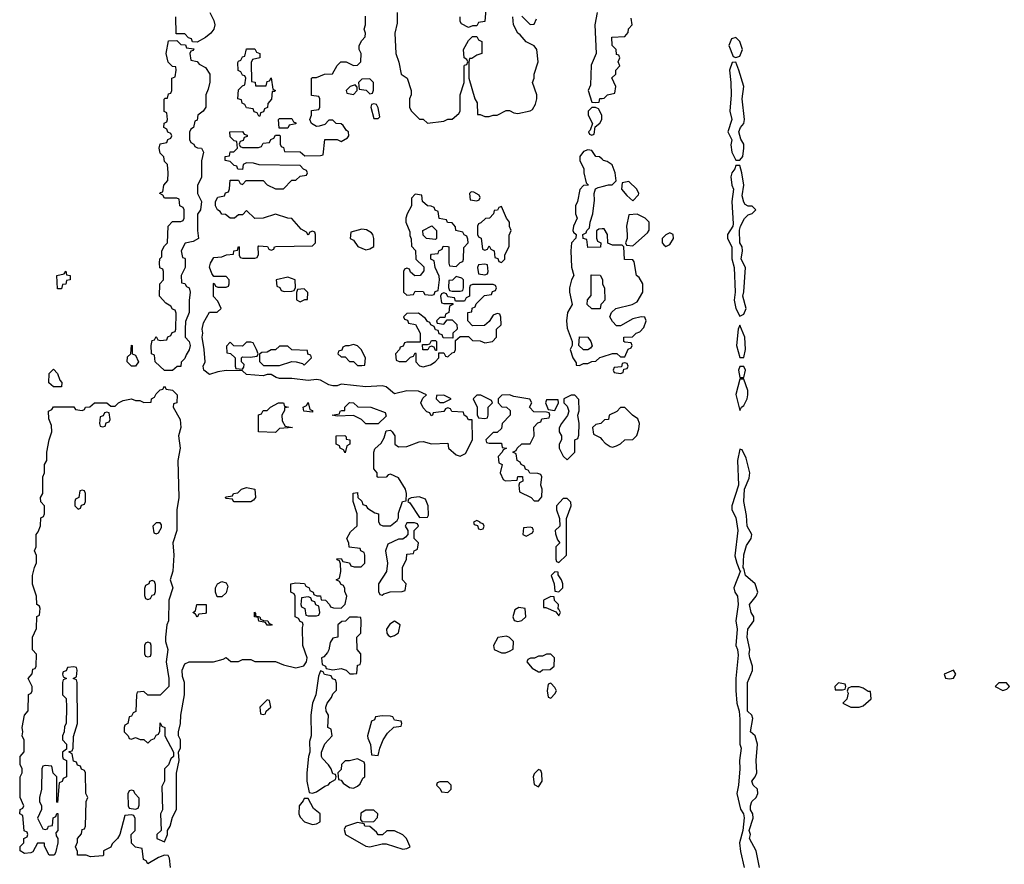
# Model space of a CAD drawing. Header units: inches. Extents: x 2710028 to 2964570, y 496606 to 722708.
# Tile 104 of 228: x 2807166 to 2811957, y 664085 to 668195. Entities that reach past the tile are written whole.
import ezdxf

# ---------------------------------------------------------------- set-up
doc = ezdxf.new("R2010")
doc.units = ezdxf.units.IN
doc.header["$MEASUREMENT"] = 0
doc.layers.add('C8606', color=7, linetype='Continuous')
doc.layers.add('C8616', color=7, linetype='Continuous')

msp = doc.modelspace()

# ---------------------------------------------------------------- linework, layer by layer
at = {"layer": 'C8606', "color": 6}
for points in [[(2807899, 664070), (2807894.6, 664114.6), (2807888, 664128), (2807870, 664128.7), (2807842, 664118), (2807790, 664088), (2807782, 664102), (2807768.4, 664108.4), (2807762, 664162), (2807730, 664168), (2807710, 664188), (2807708, 664230), (2807728, 664250), (2807727.3, 664307.3), (2807722, 664322), (2807710, 664326), (2807678, 664322), (2807654, 664230), (2807642, 664210), (2807616, 664184), (2807610, 664168.7), (2807574, 664150), (2807574, 664130), (2807570, 664126), (2807510, 664122), (2807488.9, 664128.9), (2807448, 664130), (2807447.3, 664147.3), (2807438, 664170), (2807447.3, 664192.7), (2807448, 664210), (2807467.3, 664232.7), (2807470, 664254), (2807482, 664258), (2807486, 664270), (2807488.7, 664390), (2807498, 664410), (2807488, 664430), (2807486, 664530), (2807482, 664542), (2807467.3, 664547.3), (2807462, 664562), (2807447.3, 664567.3), (2807442, 664582), (2807427.3, 664587.3), (2807422, 664622), (2807406, 664630), (2807406, 664634), (2807422, 664638), (2807426, 664650), (2807427.3, 664707.3), (2807448, 664770), (2807446, 664970), (2807442, 664982), (2807426, 664990), (2807442, 664998), (2807446, 665030), (2807442, 665042), (2807430, 665046), (2807398, 665042), (2807392.7, 665027.3), (2807378, 665022), (2807374, 665010), (2807378, 664998), (2807394, 664990), (2807378, 664982), (2807374, 664970), (2807374, 664910), (2807391.6, 664891.6), (2807394, 664850), (2807392, 664770), (2807383.6, 664756.4), (2807382, 664730), (2807374, 664710), (2807374, 664690), (2807394, 664670), (2807394, 664646), (2807374, 664630), (2807374, 664610), (2807378, 664598), (2807394, 664590), (2807394, 664510), (2807378, 664502), (2807372.7, 664487.3), (2807358, 664482), (2807350, 664386), (2807346, 664390), (2807346, 664510), (2807328.4, 664528.4), (2807322, 664562), (2807290, 664566), (2807278, 664562), (2807274, 664550), (2807271.3, 664450), (2807262, 664410), (2807262, 664390), (2807272, 664370), (2807271.6, 664351.6), (2807252, 664310), (2807278, 664258), (2807290, 664254), (2807302, 664258), (2807306, 664270), (2807326, 664274), (2807328.4, 664311.6), (2807342, 664318), (2807347.3, 664332.7), (2807351.6, 664331.6), (2807352, 664250), (2807342, 664238), (2807343.6, 664223.6), (2807351.1, 664211.1), (2807351.3, 664190), (2807339.6, 664140.4), (2807334, 664130), (2807309.4, 664129.4), (2807287.3, 664172.7), (2807287.3, 664187.3), (2807270, 664188.7), (2807252, 664188), (2807230, 664146), (2807219.6, 664140.4), (2807190, 664138), (2807168.7, 664150), (2807168.9, 664171.1), (2807186, 664190), (2807186, 664210), (2807202, 664218), (2807206, 664230), (2807202, 664242), (2807188.4, 664248.4), (2807182, 664322), (2807166, 664330), (2807168.7, 664351.3), (2807182, 664358), (2807186, 664370), (2807168.7, 664410), (2807168, 664510), (2807178, 664530), (2807178, 664550), (2807168, 664570), (2807168, 664610), (2807188.4, 664631.6), (2807188.4, 664688.4), (2807178, 664710), (2807182, 664730), (2807178, 664750), (2807188.9, 664811.1), (2807207.3, 664832.7), (2807208.4, 664911.6), (2807222, 664918), (2807226, 664930), (2807226, 664950), (2807208, 664990), (2807227.3, 665012.7), (2807230, 665034), (2807242, 665038), (2807246, 665050), (2807247.3, 665107.3), (2807228.9, 665128.9), (2807228, 665190), (2807247.3, 665232.7), (2807248.9, 665291.1), (2807262, 665298), (2807266, 665330), (2807262, 665342), (2807248.9, 665348.9), (2807248, 665390), (2807229.1, 665449.1), (2807228.7, 665490), (2807238, 665530), (2807248.4, 665551.6), (2807248.4, 665588.4), (2807238, 665610), (2807246, 665630), (2807246, 665690), (2807256.4, 665703.6), (2807267.3, 665732.7), (2807268.4, 665771.6), (2807282, 665778), (2807286, 665790), (2807286, 665830), (2807268.4, 665848.4), (2807268, 665870), (2807278, 665890), (2807278, 665970), (2807286, 665990), (2807286, 666030), (2807298, 666050), (2807298, 666090), (2807308.7, 666150), (2807322, 666190), (2807320.4, 666220.4), (2807307.3, 666252.7), (2807306, 666290), (2807322, 666298), (2807330.7, 666310.7), (2807430, 666311.3), (2807438, 666298), (2807470, 666294), (2807482, 666298), (2807486, 666310), (2807508, 666312), (2807530, 666330.7), (2807590, 666330.7), (2807610, 666314), (2807630, 666314), (2807646, 666330), (2807670, 666342), (2807710, 666350.7), (2807730, 666342), (2807750, 666342), (2807770, 666332), (2807806, 666334), (2807808, 666350), (2807822, 666358), (2807830, 666374), (2807850, 666394), (2807862, 666398), (2807870, 666411.3), (2807878, 666398), (2807910, 666392), (2807932, 666370), (2807931.3, 666330), (2807914, 666326), (2807912, 666310), (2807946.8, 666250), (2807950.8, 666210), (2807938.8, 666170), (2807946.8, 666110), (2807934.8, 666050), (2807940.7, 665870), (2807930.7, 665809.3), (2807930.6, 665710), (2807910.8, 665650), (2807916, 665590), (2807910.9, 665510.9), (2807898, 665470), (2807910.6, 665430), (2807891, 665370), (2807890.6, 665269.4), (2807882, 665250), (2807876, 665190), (2807876, 665170), (2807886.8, 665130), (2807878.8, 665070), (2807891.1, 664988.9), (2807891.3, 664950), (2807850, 664908.7), (2807788.9, 664908.9), (2807770, 664926), (2807738, 664922), (2807734, 664910), (2807731.1, 664828.9), (2807718, 664822), (2807710, 664806), (2807698, 664802), (2807692, 664770), (2807678, 664762), (2807674, 664750), (2807674, 664730), (2807694, 664710), (2807698, 664698), (2807710, 664694), (2807730, 664702), (2807752.7, 664692.7), (2807770, 664692), (2807790, 664674), (2807806, 664690), (2807822, 664698), (2807830, 664714), (2807842, 664718), (2807847.3, 664732.7), (2807850, 664774), (2807858, 664758), (2807872, 664750), (2807872, 664710), (2807914, 664630), (2807914, 664610), (2807901, 664599), (2807890.8, 664569.2), (2807871.3, 664550), (2807871.3, 664490), (2807856.9, 664463.1), (2807861, 664350), (2807851, 664330), (2807854, 664250), (2807834, 664230), (2807834, 664210), (2807870, 664194), (2807886, 664230), (2807886, 664250), (2807898, 664270), (2807910, 664314), (2807928.9, 664351.1), (2807928.9, 664528.9), (2807942, 664590), (2807938, 664630), (2807948.4, 664651.6), (2807948.7, 664690), (2807938, 664710), (2807938, 664730), (2807949, 664770), (2807949.4, 664810.6), (2807968, 664910), (2807968.7, 664970), (2807959, 664999), (2807956, 665030), (2807970, 665061), (2807991.1, 665071.1), (2808109, 665071), (2808156.4, 665083.6), (2808170, 665091.3), (2808192.7, 665072.7), (2808230, 665072), (2808250, 665082), (2808290, 665082), (2808310, 665072), (2808410, 665071.3), (2808450, 665056), (2808510, 665041), (2808549, 665051), (2808562, 665070), (2808564, 665090), (2808544, 665150), (2808542, 665238), (2808546, 665250), (2808542, 665262), (2808530, 665266), (2808522, 665282), (2808506, 665290), (2808506, 665390), (2808502, 665402), (2808486, 665410), (2808486, 665450), (2808510, 665454), (2808551.6, 665451.6), (2808558, 665438), (2808574, 665430), (2808578, 665418), (2808594, 665410), (2808598, 665398), (2808612, 665392), (2808630, 665391.3), (2808632.7, 665372.7), (2808654, 665370), (2808674, 665350), (2808678, 665338), (2808692.7, 665332.7), (2808730, 665332), (2808748.9, 665351.1), (2808758, 665390), (2808748, 665412), (2808748, 665428), (2808742, 665442), (2808730, 665446), (2808722, 665462), (2808706, 665470), (2808722, 665478), (2808728, 665510), (2808727.3, 665547.3), (2808722, 665562), (2808710, 665566), (2808708.4, 665571.6), (2808730, 665574), (2808738, 665558), (2808770, 665552), (2808778, 665538), (2808792.7, 665532.7), (2808827.3, 665532.7), (2808846, 665550), (2808846, 665590), (2808842, 665602), (2808826, 665610), (2808822, 665622), (2808768.7, 665628.7), (2808767.3, 665647.3), (2808758, 665670), (2808776.4, 665703.6), (2808807.3, 665732.7), (2808808.7, 665790), (2808788.7, 665851.3), (2808788.4, 665891.6), (2808810, 665894), (2808812, 665870), (2808830, 665852), (2808836, 665836), (2808850, 665830.8), (2808858.8, 665818.8), (2808894.8, 665794.8), (2808911.3, 665790), (2808912.7, 665752.7), (2808918, 665738), (2808932.7, 665732.7), (2808970, 665732), (2809002, 665758), (2809009, 665771), (2809010, 665794), (2809028.7, 665850), (2809046, 665854), (2809048.7, 665890), (2809044, 665910), (2809010, 665965.2), (2808970, 665984), (2808959.6, 665980.4), (2808948.4, 665968.4), (2808910, 665968), (2808906, 665970), (2808906, 665990), (2808889, 666009), (2808889.2, 666090.8), (2808893.6, 666106.4), (2808925.6, 666134.4), (2808940.2, 666159.8), (2808950, 666194), (2808970, 666198), (2808978, 666190), (2808990.6, 666170), (2808991.3, 666130), (2809010, 666116), (2809050, 666118.8), (2809110, 666140.7), (2809130, 666142.8), (2809170, 666131.3), (2809250, 666134), (2809252, 666110), (2809290, 666078), (2809310, 666071.3), (2809335.3, 666084.7), (2809368.9, 666151.1), (2809367.3, 666247.3), (2809350, 666248.7), (2809342, 666262), (2809328, 666270), (2809326, 666286), (2809269, 666289), (2809262, 666302), (2809250, 666306), (2809238, 666302), (2809230, 666288), (2809178, 666282), (2809174, 666270), (2809168, 666268), (2809162, 666282), (2809147.3, 666287.3), (2809130, 666306), (2809118, 666330), (2809127.3, 666352.7), (2809146, 666370), (2809107.3, 666387.3), (2809050, 666389), (2808990, 666375.3), (2808949.3, 666409.3), (2808930, 666413.2), (2808850, 666409.3), (2808730, 666421.2), (2808710, 666414), (2808690, 666414), (2808670, 666419), (2808630, 666441.2), (2808610, 666444), (2808570, 666439), (2808490, 666449.4), (2808430, 666449.2), (2808413.6, 666453.6), (2808390, 666468.7), (2808370, 666468.7), (2808350, 666462), (2808270, 666468.7), (2808250, 666486), (2808170, 666488), (2808130, 666482), (2808090, 666469.3), (2808062, 666490), (2808058, 666510), (2808068, 666530), (2808064, 666590), (2808053.2, 666650), (2808057.2, 666670), (2808054, 666690), (2808060.2, 666719.8), (2808090, 666772), (2808127.3, 666772.7), (2808146, 666790), (2808130, 666826), (2808108.4, 666848.4), (2808108.4, 666911.6), (2808112.7, 666912.7), (2808118, 666898), (2808130, 666894), (2808170, 666894), (2808182, 666898), (2808186, 666910), (2808186, 666930), (2808170, 666946), (2808110, 666946), (2808100.2, 666960.2), (2808089.6, 666990.4), (2808094, 667010), (2808110, 667038), (2808150, 667042), (2808171.6, 667051.6), (2808206, 667054), (2808208, 667070), (2808226, 667074), (2808230, 667092), (2808234, 667090), (2808234, 667050), (2808238, 667038), (2808250, 667034), (2808310, 667034), (2808322, 667038), (2808327.3, 667052.7), (2808326, 667090), (2808330, 667094), (2808371.1, 667091.1), (2808378, 667078), (2808390, 667074), (2808402, 667078), (2808406, 667090), (2808411.6, 667091.6), (2808590, 667094), (2808606, 667110), (2808606, 667150), (2808602, 667162), (2808590, 667166), (2808578, 667162), (2808570, 667146), (2808562, 667162), (2808536.4, 667176.4), (2808490, 667228), (2808470, 667228.7), (2808410, 667248.7), (2808350, 667228.7), (2808310, 667228), (2808270, 667266), (2808250, 667246), (2808230, 667246), (2808211.1, 667228.9), (2808190, 667228.7), (2808168, 667248), (2808150, 667248.7), (2808142, 667262), (2808128.7, 667270), (2808118, 667290), (2808118, 667310), (2808130, 667332), (2808162, 667338), (2808168, 667352), (2808182, 667358), (2808187.3, 667372.7), (2808190, 667414), (2808230, 667414), (2808238, 667398), (2808250, 667394), (2808268, 667412), (2808350, 667412), (2808370, 667392), (2808410, 667372), (2808450, 667372), (2808490, 667414), (2808510, 667414), (2808530, 667434), (2808562, 667438), (2808566, 667450), (2808562, 667462), (2808547.3, 667467.3), (2808530, 667486), (2808331.1, 667488.9), (2808303.6, 667496.4), (2808270, 667498), (2808254, 667490), (2808250, 667466), (2808227.3, 667467.3), (2808222, 667482), (2808210, 667486), (2808190, 667506), (2808166, 667510), (2808166, 667530), (2808187.3, 667532.7), (2808190, 667552), (2808207.3, 667552.7), (2808226, 667570), (2808222, 667602), (2808210, 667606), (2808190, 667626), (2808188, 667650), (2808250, 667652), (2808258, 667638), (2808272.7, 667632.7), (2808272.7, 667627.3), (2808258, 667622), (2808252.7, 667607.3), (2808238, 667602), (2808234, 667590), (2808238, 667578), (2808250, 667574), (2808327.3, 667572.7), (2808342, 667578), (2808350, 667594), (2808382, 667598), (2808387.3, 667612.7), (2808402, 667618), (2808410, 667634), (2808430, 667634), (2808434, 667630), (2808434, 667590), (2808438, 667578), (2808450, 667574), (2808454, 667554), (2808530, 667552), (2808552.7, 667532.7), (2808630, 667534), (2808642, 667538), (2808650, 667612), (2808710, 667612), (2808730, 667602), (2808760.4, 667619.6), (2808768, 667630), (2808766, 667650), (2808756.4, 667656.4), (2808740.4, 667680.4), (2808730, 667688), (2808706, 667690), (2808690, 667706), (2808670, 667706), (2808650, 667686), (2808623.6, 667676.4), (2808610, 667675.3), (2808586, 667690), (2808578, 667710), (2808586, 667730), (2808586, 667754), (2808622, 667758), (2808626, 667770), (2808626, 667810), (2808622, 667822), (2808586, 667826), (2808586, 667910), (2808590, 667914), (2808610, 667914), (2808649.1, 667930.9), (2808688, 667932), (2808710, 667972), (2808729.4, 667990.6), (2808754, 667990), (2808790, 667972), (2808810, 667974), (2808826, 667990), (2808828, 668030), (2808818, 668050), (2808818, 668070), (2808830, 668094), (2808847.3, 668112.7), (2808848, 668130), (2808842, 668150), (2808848.7, 668170), (2808848, 668212)], [(2808091.3, 668230), (2808110.6, 668190.6), (2808114.8, 668170), (2808110.8, 668150), (2808096, 668130), (2808070, 668108.7), (2808030, 668086), (2808007.3, 668087.3), (2808002, 668102), (2807987.3, 668107.3), (2807970, 668126), (2807927.3, 668127.3), (2807926, 668210)], [(2809002.8, 668230), (2809002, 668178), (2808991, 668130), (2808996, 668030), (2809011.1, 667988.9), (2809022, 667930), (2809050.9, 667910.9), (2809071, 667850), (2809071.1, 667828.9), (2809062, 667810), (2809062, 667770), (2809071.1, 667751.1), (2809112, 667712), (2809130, 667711.3), (2809150, 667691.3), (2809230, 667702), (2809249.1, 667710.9), (2809270, 667712), (2809302, 667738), (2809308.7, 667750), (2809308.7, 667830), (2809328, 667890), (2809329.1, 667970.9), (2809330, 667974), (2809342, 667978), (2809346, 667990), (2809342, 668002), (2809328.7, 668010), (2809326, 668050), (2809350, 668094), (2809370, 668114), (2809390, 668114), (2809398, 668098), (2809414, 668090), (2809414, 668030), (2809390, 668022), (2809366, 668006), (2809354, 668006), (2809351.6, 667988.4), (2809351.3, 667910), (2809381, 667810), (2809391.3, 667790), (2809394, 667734), (2809406, 667734), (2809430, 667724.7), (2809450, 667724.7), (2809470, 667731.3), (2809490, 667731.3), (2809532.7, 667752.7), (2809550, 667754), (2809570, 667742), (2809590, 667738), (2809650, 667751), (2809661.2, 667758.8), (2809676.5, 667783.5), (2809682.7, 667810), (2809682.7, 667830), (2809662, 667890), (2809669, 667911), (2809669.2, 667930), (2809689, 667990), (2809682, 668050), (2809670, 668068), (2809630, 668088), (2809602, 668122), (2809589.4, 668129.4), (2809569, 668170), (2809566, 668210)], [(2809434, 668246), (2809430, 668186), (2809398, 668182), (2809390, 668166), (2809370, 668166), (2809350, 668158), (2809315.3, 668175.3), (2809310, 668186), (2809309.2, 668210)], [(2809610, 668212), (2809650, 668172), (2809670, 668174), (2809680.4, 668199.6)], [(2809976, 668230), (2809964.7, 668170), (2809970.8, 668030), (2809946.4, 667973.6), (2809943.6, 667876.4), (2809932, 667850), (2809950, 667794), (2809970, 667792), (2809986, 667794), (2809988.9, 667811.1), (2810000, 667812.6)], [(2810000, 667516), (2809988, 667528), (2809969.1, 667529.1), (2809950, 667558), (2809930, 667562), (2809910, 667554), (2809891, 667530), (2809890.8, 667510), (2809910.8, 667470), (2809911, 667450), (2809922, 667402), (2809934, 667390), (2809910, 667388), (2809891, 667369), (2809881, 667310), (2809871.1, 667288.9), (2809871, 667250), (2809878, 667230), (2809861, 667190), (2809858, 667170), (2809861, 667161), (2809874, 667150), (2809872.7, 667132.7), (2809851.1, 667108.9), (2809847.3, 667070), (2809850.8, 666990.8), (2809862, 666950), (2809851.3, 666930), (2809840.7, 666890), (2809840.7, 666870), (2809854, 666810), (2809831, 666770), (2809826, 666730), (2809830, 666694), (2809854, 666630), (2809854, 666610), (2809844.7, 666590), (2809858, 666550), (2809874, 666526), (2809874, 666514), (2809890, 666512), (2809910, 666522), (2809930, 666522), (2809950, 666532), (2809970, 666534), (2809988.7, 666551.3), (2810000, 666555)], [(2810000, 667177.4), (2809983.6, 667176.4), (2809972.7, 667167.3), (2809972.7, 667132.7), (2809978, 667118), (2809994, 667110), (2809991.6, 667088.4), (2809930, 667086), (2809926, 667126), (2809908, 667130), (2809906, 667150), (2809922, 667158), (2809926, 667170), (2809938, 667182), (2809942, 667210), (2809955.3, 667250), (2809963.1, 667316.9), (2809962, 667350), (2809968.4, 667371.6), (2809981.2, 667378.8), (2810000, 667383.4)], [(2810000, 666816), (2809994, 666810), (2809990, 666788.7), (2809950, 666788.7), (2809928, 666810), (2809928.4, 666831.6), (2809947.3, 666852.7), (2809946, 666954), (2809990, 666952), (2810000, 666933.7)], [(2810000, 666236), (2809994, 666230), (2809970, 666226), (2809954, 666210), (2809958, 666178), (2809990, 666162), (2810000, 666151)]]:
    msp.add_lwpolyline(points, dxfattribs=at)
for points in [[(2807870, 666488), (2807826, 666530), (2807822, 666562), (2807808, 666570), (2807806, 666610), (2807810, 666634), (2807822, 666638), (2807830, 666654), (2807838, 666638), (2807850, 666634), (2807882, 666638), (2807887.3, 666652.7), (2807902, 666658), (2807907.3, 666672.7), (2807922, 666678), (2807926, 666690), (2807927.3, 666767.3), (2807922, 666782), (2807910, 666786), (2807902, 666802), (2807876.4, 666816.4), (2807846, 666850), (2807848, 666910), (2807866, 666930), (2807866, 666970), (2807862, 666982), (2807848.4, 666988.4), (2807846, 667010), (2807848.4, 667031.6), (2807858, 667042), (2807858, 667070), (2807870, 667094), (2807886, 667110), (2807888, 667190), (2807910, 667214), (2807950, 667214), (2807962, 667218), (2807966, 667230), (2807966, 667270), (2807962, 667282), (2807946, 667290), (2807942, 667322), (2807930, 667326), (2807870, 667326), (2807862, 667342), (2807848.7, 667348.7), (2807850, 667354), (2807862, 667358), (2807868, 667390), (2807887.3, 667412.7), (2807888, 667450), (2807886, 667490), (2807870, 667506), (2807868, 667528), (2807850, 667546), (2807845.2, 667570), (2807850, 667592), (2807882, 667598), (2807887.3, 667612.7), (2807902, 667618), (2807906, 667630), (2807902, 667642), (2807887.3, 667647.3), (2807882, 667662), (2807868, 667670), (2807868.4, 667691.6), (2807882, 667698), (2807886, 667710), (2807882, 667742), (2807868.7, 667748.7), (2807868.9, 667808.9), (2807874, 667814), (2807886, 667814), (2807890, 667834), (2807902, 667838), (2807906, 667850), (2807906, 667910), (2807922, 667918), (2807928, 667950), (2807926, 667966), (2807910, 667968), (2807889.1, 667989.1), (2807879, 668030), (2807890, 668092), (2807930, 668094), (2807950, 668074), (2807972.7, 668072.7), (2807978, 668058), (2808012.7, 668052.7), (2808010, 668046), (2807998, 668042), (2807994, 668030), (2807998, 667998), (2808030, 667992), (2808039.6, 667979.6), (2808070, 667962), (2808090.8, 667930), (2808090.7, 667890.7), (2808083.5, 667856.5), (2808071, 667830), (2808071, 667770), (2808058, 667750), (2808032, 667730), (2808030, 667706), (2808018, 667702), (2808012, 667670), (2807998, 667662), (2807992.7, 667647.3), (2807992.7, 667612.7), (2807998, 667598), (2808014, 667590), (2808018, 667578), (2808031.3, 667571.3), (2808050, 667570.8), (2808061, 667550), (2808051, 667509), (2808050.7, 667429.3), (2808031.6, 667388.4), (2808031.3, 667350), (2808051, 667310), (2808046, 667270), (2808031.1, 667248.9), (2808031, 667170), (2808036, 667130), (2808010, 667115.3), (2807971.6, 667108.4), (2807952, 667070), (2807958, 667038), (2807970, 667034), (2807970.7, 667029.3), (2807970.9, 666989.1), (2807952, 666950), (2807954, 666914), (2807970, 666912), (2807976.9, 666896.9), (2807990.7, 666890), (2807996, 666870), (2807990.9, 666829.1), (2807991, 666770), (2807972.7, 666727.3), (2807971, 666690), (2807971.3, 666650), (2807990.8, 666630), (2807994.8, 666610), (2807990.6, 666589.4), (2807975.3, 666564.7), (2807970, 666546), (2807952, 666528), (2807950, 666508), (2807932.7, 666507.3), (2807910, 666488.7)], [(2808314, 667874), (2808366, 667874), (2808370, 667894), (2808382, 667898), (2808390, 667912), (2808398, 667858), (2808411.1, 667851.1), (2808406, 667846), (2808394, 667846), (2808391.1, 667808.9), (2808372.7, 667787.3), (2808371.6, 667768.4), (2808358, 667762), (2808352.7, 667747.3), (2808338, 667742), (2808334, 667726), (2808330, 667726), (2808322, 667742), (2808307.3, 667747.3), (2808302, 667762), (2808270, 667766), (2808262, 667782), (2808248.4, 667788.4), (2808246, 667806), (2808228, 667810), (2808230, 667854), (2808250, 667874), (2808262, 667878), (2808266, 667910), (2808262, 667922), (2808250, 667926), (2808242, 667942), (2808228.7, 667948.7), (2808227.3, 667987.3), (2808230, 667994), (2808242, 667998), (2808250, 668014), (2808262, 668018), (2808270, 668054), (2808310, 668054), (2808318, 668038), (2808334, 668030), (2808334, 668010), (2808298, 668002), (2808292.7, 667987.3), (2808294, 667894), (2808311.1, 667891.1)], [(2808798, 667878), (2808774, 667870), (2808754, 667850), (2808758, 667838), (2808790, 667832), (2808808, 667850), (2808807.3, 667867.3)], [(2808870, 667908), (2808830, 667906), (2808814, 667890), (2808818, 667858), (2808851.6, 667851.6), (2808870, 667834), (2808882, 667838), (2808887.3, 667852.7), (2808888, 667890)], [(2808890, 667786), (2808878, 667782), (2808874, 667770), (2808890, 667714), (2808910, 667714), (2808918, 667722), (2808910, 667766), (2808902, 667782)], [(2809950, 667768), (2809932, 667750), (2809932, 667730), (2809954, 667690), (2809942, 667658), (2809934, 667650), (2809938, 667638), (2809950, 667634), (2809962, 667638), (2809966, 667674), (2809988.4, 667691.6), (2809998, 667710), (2809998, 667730), (2809982, 667762), (2809967.3, 667767.3)], [(2808428, 667668), (2808426, 667710), (2808430, 667714), (2808490, 667714), (2808498, 667698), (2808510, 667694), (2808510, 667688), (2808478, 667682), (2808470, 667668)], [(2809090, 667346), (2809072.7, 667327.3), (2809072, 667290), (2809051.3, 667250), (2809044.7, 667230), (2809044.7, 667210), (2809063.6, 667163.6), (2809064.7, 667144.7), (2809071.6, 667128.4), (2809072.7, 667092.7), (2809091.6, 667071.6), (2809094, 667030), (2809132.7, 666992.7), (2809132.7, 666972.7), (2809114, 666950), (2809088.7, 666948.7), (2809067.3, 666967.3), (2809062, 666982), (2809050, 666986), (2809038, 666982), (2809034, 666970), (2809034, 666870), (2809050, 666854), (2809082, 666858), (2809090, 666874), (2809130, 666872), (2809138, 666858), (2809170, 666854), (2809182, 666858), (2809188, 666872), (2809202, 666878), (2809208, 666930), (2809207.3, 666947.3), (2809188, 666990), (2809182, 667022), (2809166, 667030), (2809166, 667050), (2809170, 667054), (2809202, 667058), (2809206, 667070), (2809222, 667078), (2809227.3, 667092.7), (2809250, 667092), (2809254, 667090), (2809254, 667010), (2809258, 666998), (2809290, 666994), (2809310, 667014), (2809322, 667018), (2809326, 667030), (2809327.3, 667087.3), (2809348, 667110), (2809347.3, 667127.3), (2809342, 667142), (2809328, 667148), (2809322, 667162), (2809288, 667170), (2809287.3, 667187.3), (2809270, 667206), (2809248.4, 667208.4), (2809242, 667222), (2809207.3, 667227.3), (2809202, 667262), (2809188, 667268), (2809182, 667282), (2809168, 667288), (2809150, 667288.7), (2809126, 667310), (2809122, 667342)], [(2809362, 667358), (2809354, 667350), (2809358, 667318), (2809390, 667314), (2809402, 667318), (2809406, 667330), (2809402, 667342), (2809376.4, 667356.4)], [(2809510, 667286), (2809498, 667282), (2809491.6, 667268.4), (2809474, 667266), (2809472, 667250), (2809452, 667230), (2809432, 667228), (2809410, 667206), (2809398, 667202), (2809394, 667190), (2809394, 667150), (2809398, 667138), (2809411.6, 667131.6), (2809418, 667078), (2809430, 667074), (2809442, 667078), (2809450, 667094), (2809458, 667078), (2809474, 667070), (2809478, 667038), (2809492.7, 667032.7), (2809498, 667018), (2809510, 667014), (2809526, 667030), (2809526, 667050), (2809547.3, 667092.7), (2809547.3, 667147.3), (2809558, 667170), (2809548.9, 667188.9), (2809548.7, 667210), (2809534, 667230)], [(2808830, 667175.3), (2808778, 667162), (2808774, 667130), (2808790, 667122), (2808810.9, 667090.9), (2808850, 667076), (2808870, 667081), (2808888.9, 667091.1), (2808889.2, 667130), (2808884, 667150), (2808877.5, 667157.5), (2808852.9, 667172.9)], [(2809190, 667126), (2809146, 667130), (2809130, 667146), (2809128, 667170), (2809172, 667192), (2809194, 667170), (2809194, 667130)], [(2809430, 667006), (2809398, 667002), (2809394, 666990), (2809398, 666958), (2809430, 666954), (2809442, 666958), (2809446, 666970), (2809442, 667002)], [(2807350, 666886), (2807346, 666950), (2807382, 666958), (2807390, 666972), (2807394, 666954), (2807411.3, 666950), (2807411.3, 666930), (2807394, 666926), (2807390, 666908), (2807374, 666906), (2807370, 666886)], [(2808470, 666942), (2808414, 666930), (2808418, 666898), (2808432, 666892), (2808438, 666878), (2808452.7, 666872.7), (2808490, 666874), (2808502, 666878), (2808507.3, 666892.7), (2808506, 666930)], [(2809290, 666946), (2809271.6, 666928.4), (2809254, 666926), (2809252.7, 666892.7), (2809258, 666878), (2809270, 666874), (2809310, 666874), (2809322, 666878), (2809326, 666890), (2809326, 666930), (2809318, 666938)], [(2808550, 666886), (2808518, 666882), (2808512.7, 666867.3), (2808512.7, 666832.7), (2808530, 666822), (2808554, 666834), (2808566, 666834), (2808567.3, 666867.3)], [(2809470, 666906), (2809370, 666906), (2809358, 666902), (2809354, 666890), (2809354, 666850), (2809338, 666842), (2809330, 666826), (2809286, 666826), (2809282, 666842), (2809250, 666846), (2809242, 666862), (2809230, 666866), (2809218, 666862), (2809214, 666850), (2809218, 666818), (2809230, 666814), (2809274, 666814), (2809274, 666810), (2809258, 666802), (2809254, 666770), (2809238, 666762), (2809234, 666746), (2809210, 666746), (2809194, 666730), (2809198, 666718), (2809230, 666714), (2809246, 666734), (2809270, 666734), (2809292.7, 666712.7), (2809294, 666690), (2809274, 666670), (2809274, 666646), (2809227.3, 666647.3), (2809222, 666662), (2809207.3, 666667.3), (2809202, 666682), (2809190, 666686), (2809182, 666702), (2809166, 666710), (2809162, 666722), (2809150, 666726), (2809140.4, 666740.4), (2809107.3, 666767.3), (2809050, 666766), (2809034, 666750), (2809038, 666738), (2809052.7, 666732.7), (2809058, 666718), (2809091.3, 666711.3), (2809114, 666670), (2809114, 666626), (2809050, 666626), (2809038, 666622), (2809032.7, 666607.3), (2809018, 666602), (2809014, 666590), (2808994, 666570), (2808998, 666538), (2809012.7, 666532.7), (2809047.3, 666532.7), (2809067.3, 666552.7), (2809082, 666558), (2809090, 666574), (2809094, 666570), (2809094, 666530), (2809111.3, 666511.3), (2809130, 666506), (2809164.7, 666515.3), (2809188, 666530), (2809206, 666550), (2809206, 666574), (2809230, 666574), (2809238, 666558), (2809250, 666554), (2809270, 666574), (2809282, 666578), (2809286, 666590), (2809286, 666634), (2809310, 666654), (2809350, 666654), (2809370, 666634), (2809407.3, 666632.7), (2809430, 666622), (2809466, 666630), (2809486, 666650), (2809486, 666690), (2809508, 666710), (2809507.3, 666747.3), (2809502, 666762), (2809490, 666766), (2809470, 666758), (2809450, 666726), (2809427.3, 666707.3), (2809370, 666706), (2809346, 666730), (2809346, 666770), (2809366, 666774), (2809368, 666792), (2809382, 666798), (2809387.3, 666812.7), (2809427.3, 666852.7), (2809462, 666858), (2809467.3, 666872.7), (2809482, 666878), (2809486, 666890), (2809482, 666902)], [(2808290, 666626), (2808270, 666626), (2808250, 666606), (2808208.4, 666608.4), (2808190, 666626), (2808172.7, 666607.3), (2808174, 666574), (2808191.6, 666571.6), (2808214, 666550), (2808214, 666510), (2808218, 666498), (2808250, 666494), (2808256.4, 666503.6), (2808258, 666518), (2808246, 666530), (2808246, 666550), (2808250, 666554), (2808287.3, 666552.7), (2808322, 666558), (2808326, 666570), (2808318, 666590), (2808302, 666622)], [(2809190, 666586), (2809182, 666602), (2809170, 666606), (2809158, 666602), (2809151.6, 666588.4), (2809128, 666588), (2809126, 666614), (2809150, 666614), (2809162, 666618), (2809170, 666634), (2809190, 666634), (2809194, 666630), (2809194, 666586)], [(2809930, 666588.7), (2809909.2, 666589.2), (2809886, 666610), (2809890, 666652), (2809930, 666651), (2809944.7, 666630), (2809951.1, 666608.9), (2809943.6, 666596.4)], [(2807730, 666509.3), (2807709.5, 666509.5), (2807689.2, 666530), (2807690, 666554), (2807706, 666570), (2807710, 666611.3), (2807714, 666610), (2807714, 666570), (2807730, 666562), (2807744.7, 666530)], [(2808470, 666606), (2808430, 666606), (2808411.1, 666588.9), (2808390, 666588), (2808370, 666578), (2808343.6, 666576.4), (2808332.7, 666567.3), (2808332.7, 666532.7), (2808352.7, 666512.7), (2808430, 666512), (2808490, 666531.3), (2808511.1, 666531.1), (2808542, 666522), (2808550, 666514), (2808586, 666550), (2808582, 666562), (2808568.4, 666568.4), (2808566, 666586), (2808490, 666588)], [(2808790, 666615.3), (2808768, 666608), (2808752, 666608), (2808738, 666602), (2808732.7, 666587.3), (2808718, 666582), (2808714, 666570), (2808730, 666554), (2808750, 666554), (2808770, 666532), (2808790, 666531.3), (2808810, 666512), (2808830, 666512), (2808846, 666514), (2808848, 666550), (2808828, 666590), (2808810, 666608)], [(2807330, 666408.7), (2807308.4, 666428.4), (2807310, 666474), (2807330, 666494), (2807350, 666474), (2807361, 666441), (2807371.3, 666430), (2807370, 666408.7)], [(2809230, 666368), (2809194, 666366), (2809192, 666350), (2809210, 666332), (2809230, 666332), (2809250, 666342), (2809266, 666350)], [(2809410, 666368.7), (2809390, 666368), (2809372, 666350), (2809392, 666310), (2809392.7, 666272.7), (2809398, 666258), (2809430, 666254), (2809442, 666258), (2809446, 666270), (2809446, 666310), (2809466, 666330), (2809462, 666342)], [(2809550, 666369), (2809512, 666368), (2809494, 666350), (2809494, 666330), (2809511.6, 666311.6), (2809534, 666310), (2809552.7, 666292.7), (2809552, 666270), (2809514, 666230), (2809510, 666206), (2809490, 666186), (2809470, 666186), (2809434, 666150), (2809438, 666138), (2809450, 666134), (2809510, 666134), (2809514, 666114), (2809534, 666110), (2809518, 666102), (2809514, 666090), (2809494, 666070), (2809498, 666038), (2809514, 666030), (2809504.7, 665990), (2809518, 665958), (2809530, 665951.3), (2809586, 665954), (2809590, 665972), (2809612.7, 665972.7), (2809614, 665950), (2809598, 665942), (2809594, 665930), (2809598, 665898), (2809654, 665870), (2809670, 665854), (2809690, 665854), (2809707.3, 665872.7), (2809708, 665910), (2809702, 665930), (2809706, 665970), (2809702, 665982), (2809687.3, 665987.3), (2809648, 665988), (2809642, 666002), (2809627.3, 666007.3), (2809622, 666022), (2809606, 666030), (2809602, 666042), (2809586, 666050), (2809582, 666082), (2809566, 666090), (2809582, 666098), (2809586, 666110), (2809610, 666131.3), (2809650, 666132), (2809668.7, 666170), (2809668.4, 666211.6), (2809687.3, 666232.7), (2809702, 666238), (2809707.3, 666252.7), (2809742, 666258), (2809746, 666270), (2809742, 666282), (2809730, 666286), (2809667.3, 666287.3), (2809646, 666310), (2809658, 666330), (2809648, 666348), (2809570, 666361.2)], [(2809786, 666346), (2809730, 666346), (2809724.7, 666330), (2809738, 666298), (2809770, 666294), (2809788, 666330)], [(2809850, 666368), (2809814, 666350), (2809814, 666330), (2809830, 666314), (2809838, 666290), (2809830.9, 666269.1), (2809802, 666230), (2809791.6, 666208.4), (2809791.3, 666190), (2809802, 666170), (2809802, 666150), (2809791.3, 666130), (2809791.3, 666110), (2809810, 666072), (2809830, 666054), (2809868, 666090), (2809868, 666150), (2809882, 666158), (2809887.3, 666172.7), (2809889, 666230), (2809882, 666270), (2809888.4, 666291.6), (2809887.3, 666347.3), (2809867.3, 666367.3)], [(2807590, 666286), (2807578, 666282), (2807572.7, 666267.3), (2807558, 666262), (2807554, 666230), (2807558, 666218), (2807570, 666214), (2807582, 666218), (2807587.3, 666232.7), (2807602, 666238), (2807606, 666250), (2807602, 666282)], [(2808410, 666186), (2808328, 666190), (2808328.4, 666271.6), (2808342, 666278), (2808350, 666294), (2808370, 666294), (2808386, 666310), (2808426, 666330), (2808450, 666331), (2808454, 666314), (2808474, 666310), (2808454, 666306), (2808454, 666294), (2808442, 666270), (2808443.6, 666243.6), (2808458, 666218), (2808494, 666210), (2808430, 666206)], [(2808590, 666286), (2808548, 666290), (2808546, 666310), (2808562, 666318), (2808570, 666332), (2808578, 666298), (2808590, 666294)], [(2808850, 666228), (2808829, 666249), (2808790, 666269), (2808710, 666266), (2808686, 666270), (2808722, 666278), (2808726, 666290), (2808732.7, 666292.7), (2808747.3, 666292.7), (2808748.7, 666310), (2808770, 666332), (2808790, 666331.3), (2808811.3, 666311.3), (2808874, 666310), (2808943.6, 666283.6), (2808950, 666266), (2808910, 666229)], [(2808750, 666088), (2808742, 666102), (2808726, 666110), (2808722, 666122), (2808706, 666130), (2808706, 666170), (2808748, 666172), (2808754, 666166), (2808754, 666154), (2808772, 666150), (2808772, 666130), (2808758, 666122)], [(2807470, 665906), (2807458, 665902), (2807454, 665870), (2807438, 665862), (2807434, 665850), (2807434, 665830), (2807450, 665814), (2807462, 665818), (2807467.3, 665832.7), (2807482, 665838), (2807486, 665850), (2807486, 665890), (2807482, 665902)], [(2808290, 665848.7), (2808209.1, 665849.1), (2808206, 665850), (2808202, 665862), (2808170, 665866), (2808166, 665870), (2808170, 665874), (2808202, 665878), (2808206, 665890), (2808228, 665892), (2808246, 665910), (2808270, 665918), (2808310, 665911.3), (2808314, 665870), (2808303.6, 665856.4)], [(2809110, 665874), (2809071.6, 665868.4), (2809058, 665862), (2809054, 665850), (2809063.6, 665843.6), (2809112, 665772), (2809150, 665774), (2809155.3, 665784.7), (2809154, 665830), (2809141.2, 665861.2)], [(2809830, 665866), (2809810, 665866), (2809778, 665830), (2809778, 665810), (2809792.7, 665767.3), (2809794, 665730), (2809772, 665710), (2809772.7, 665692.7), (2809783.6, 665663.6), (2809794, 665650), (2809774, 665630), (2809774, 665570), (2809778, 665558), (2809790, 665554), (2809826, 665590), (2809827.3, 665767.3), (2809848.7, 665830), (2809848, 665848)], [(2809390, 665758), (2809374, 665750), (2809378, 665738), (2809394, 665734), (2809398, 665718), (2809410, 665714), (2809422, 665718), (2809426, 665730), (2809422, 665742), (2809406, 665746), (2809406, 665750)], [(2807850, 665746), (2807830, 665746), (2807814, 665730), (2807818, 665698), (2807830, 665694), (2807842, 665698), (2807856.4, 665723.6), (2807856.4, 665736.4)], [(2809087.3, 665747.3), (2809050, 665746), (2809042, 665730), (2809054, 665710), (2809054, 665690), (2809043.6, 665676.4), (2809030, 665668), (2809010, 665668), (2808956.9, 665643.1), (2808946, 665610), (2808956, 665550), (2808951, 665510), (2808911.3, 665450), (2808912.7, 665412.7), (2808918, 665398), (2808930, 665394), (2808938, 665402), (2808950, 665404.7), (2808969.1, 665410.9), (2809027.3, 665412.7), (2809042, 665418), (2809046, 665450), (2809028.9, 665468.9), (2809029, 665530), (2809048, 665570), (2809050, 665594), (2809082, 665598), (2809086, 665610), (2809102, 665618), (2809106, 665650), (2809086, 665670), (2809086, 665710), (2809106, 665730), (2809102, 665742)], [(2809650, 665726), (2809618, 665722), (2809614, 665690), (2809630, 665682), (2809662, 665698), (2809666, 665710), (2809662, 665722)], [(2809770, 665508), (2809752, 665490), (2809766, 665450), (2809770, 665414), (2809790, 665411.3), (2809808.7, 665430), (2809808.7, 665450), (2809802, 665470), (2809786, 665494), (2809786, 665506)], [(2807810, 665466), (2807798, 665462), (2807794, 665450), (2807778, 665442), (2807772.7, 665427.3), (2807772.7, 665392.7), (2807778, 665378), (2807790, 665374), (2807802, 665378), (2807810, 665394), (2807822, 665398), (2807827.3, 665412.7), (2807827.3, 665447.3), (2807822, 665462)], [(2808150, 665386), (2808127.3, 665387.3), (2808118, 665410), (2808118, 665430), (2808128, 665450), (2808150, 665462), (2808170, 665454), (2808178, 665438), (2808170, 665406)], [(2808570, 665386), (2808538, 665382), (2808534, 665350), (2808538, 665338), (2808554, 665330), (2808558, 665298), (2808570, 665294), (2808610, 665294), (2808622, 665298), (2808626, 665310), (2808622, 665342), (2808607.3, 665347.3), (2808602, 665362), (2808587.3, 665367.3), (2808582, 665382)], [(2809750, 665388.7), (2809714, 665370), (2809714, 665334), (2809726, 665334), (2809774, 665314), (2809790, 665294), (2809798, 665310), (2809790, 665326), (2809786, 665326), (2809788, 665350), (2809769.1, 665369.1), (2809767.3, 665387.3)], [(2808030, 665288), (2808022, 665302), (2808008.7, 665310), (2808022, 665318), (2808028, 665350), (2808074, 665350), (2808074, 665310), (2808070, 665306), (2808038, 665302)], [(2809594.6, 665334.6), (2809576, 665324), (2809566, 665290), (2809571.3, 665271.3), (2809590, 665266.8), (2809610, 665271.3), (2809628.7, 665290), (2809626, 665330)], [(2808370, 665248), (2808362, 665262), (2808328.9, 665268.9), (2808326, 665286), (2808308.7, 665290), (2808308.4, 665311.6), (2808314, 665306), (2808314, 665294), (2808334, 665290), (2808338, 665278), (2808352, 665272), (2808374, 665270), (2808378, 665258), (2808394, 665250), (2808390, 665248)], [(2808810, 665288), (2808770, 665288), (2808751.3, 665268.7), (2808732.7, 665267.3), (2808714, 665250), (2808714, 665190), (2808690, 665186), (2808676, 665164), (2808670.5, 665129.5), (2808663.5, 665116.5), (2808646, 665094), (2808634, 665090), (2808638, 665058), (2808654, 665050), (2808658, 665038), (2808690, 665032), (2808730, 665038), (2808754, 665030), (2808772.7, 665012.7), (2808790, 665012), (2808806, 665014), (2808810, 665054), (2808822, 665058), (2808826, 665070), (2808826, 665110), (2808808.7, 665130), (2808806, 665190), (2808826, 665210), (2808828, 665270), (2808826, 665286)], [(2808990, 665268), (2808967.1, 665252.9), (2808951.3, 665230), (2808952, 665210), (2808959.6, 665199.6), (2808970, 665192), (2808990, 665198), (2809008.9, 665211.1), (2809018, 665250)], [(2809534.6, 665194.6), (2809492, 665188), (2809472, 665150), (2809474, 665130), (2809510, 665114), (2809530, 665114), (2809550, 665122), (2809567.3, 665132.7), (2809568, 665170), (2809548.9, 665188.9)], [(2807790, 665166), (2807778, 665162), (2807774, 665150), (2807774, 665110), (2807778, 665098), (2807790, 665094), (2807802, 665098), (2807806, 665110), (2807806, 665150), (2807802, 665162)], [(2809750, 665108), (2809730, 665108), (2809710, 665098), (2809690, 665098), (2809671.1, 665088.9), (2809652, 665088), (2809638, 665082), (2809634, 665070), (2809659.8, 665039.8), (2809690, 665022), (2809698, 665022), (2809710, 665032), (2809747.3, 665032.7), (2809766, 665050), (2809768, 665090)], [(2808630, 665026), (2808619.6, 665000.4), (2808606.8, 664910), (2808590.7, 664869.3), (2808585.2, 664834.8), (2808582, 664810), (2808584.7, 664710), (2808576.9, 664683.1), (2808578, 664630), (2808571.1, 664608.9), (2808562.8, 664530), (2808562.8, 664490), (2808574, 664434), (2808590, 664432), (2808610, 664438), (2808650, 664464.7), (2808668.7, 664471.3), (2808676.4, 664483.6), (2808702, 664498), (2808706, 664510), (2808702, 664522), (2808690, 664526), (2808682, 664550), (2808669.3, 664569.3), (2808640.2, 664600.2), (2808635.3, 664610), (2808635.3, 664630), (2808650, 664672), (2808686, 664710), (2808682, 664742), (2808666, 664750), (2808668.7, 664810), (2808658, 664830), (2808655.3, 664850), (2808662, 664870), (2808683.1, 664896.9), (2808690, 664914), (2808707.3, 664932.7), (2808707.3, 664967.3), (2808702, 664982), (2808688, 664988), (2808682, 665002), (2808648.4, 665008.4), (2808642, 665022)], [(2809750, 664966), (2809738, 664962), (2809732, 664930), (2809738, 664898), (2809750, 664894), (2809770, 664914), (2809778, 664930), (2809770, 664946)], [(2808370, 664886), (2808334, 664850), (2808338, 664818), (2808350, 664814), (2808362, 664818), (2808366, 664830), (2808388, 664850), (2808382, 664882)], [(2808930, 664808), (2808898, 664802), (2808892.7, 664787.3), (2808878, 664782), (2808858, 664710), (2808859.6, 664699.6), (2808872.7, 664667.3), (2808878, 664618), (2808910, 664614), (2808918, 664650), (2808935.3, 664690), (2808956.4, 664723.6), (2808987.3, 664752.7), (2809022, 664758), (2809026, 664770), (2809022, 664782), (2808990, 664786), (2808982, 664802), (2808970, 664806)], [(2808810, 664598), (2808770, 664588), (2808750, 664588), (2808732, 664570), (2808730, 664546), (2808714, 664530), (2808718, 664498), (2808730, 664494), (2808739.6, 664479.6), (2808770, 664458), (2808790, 664456), (2808810, 664464.7), (2808823.1, 664476.9), (2808836.4, 664503.6), (2808846, 664510), (2808846, 664570), (2808842, 664582)], [(2809690, 664546), (2809670, 664526), (2809664.7, 664510), (2809670, 664474), (2809690, 664462), (2809708.7, 664490), (2809707.3, 664527.3), (2809702, 664542)], [(2809250, 664486), (2809210, 664486), (2809198, 664482), (2809194, 664470), (2809212.7, 664452.7), (2809218, 664438), (2809250, 664434), (2809266, 664450), (2809266, 664470)], [(2807710, 664446), (2807698, 664442), (2807692.7, 664427.3), (2807694, 664370), (2807698, 664358), (2807730, 664354), (2807742, 664358), (2807747.3, 664372.7), (2807747.3, 664407.3), (2807726, 664430), (2807722, 664442)], [(2808570, 664406), (2808550, 664406), (2808546, 664394), (2808526, 664370), (2808524.7, 664330), (2808530, 664314), (2808551.1, 664291.1), (2808590, 664278), (2808610, 664282), (2808628, 664292), (2808628, 664330), (2808596.4, 664356.4)], [(2808850, 664348.7), (2808826.4, 664333.6), (2808823.6, 664303.6), (2808832, 664292), (2808890, 664294), (2808907.3, 664312.7), (2808908, 664330), (2808890, 664348)], [(2808810, 664288), (2808751.3, 664268.7), (2808745.4, 664254.6), (2808752, 664230), (2808850, 664174), (2808870, 664170.7), (2808930, 664184.7), (2808950, 664184.7), (2809030, 664158), (2809050, 664162), (2809066, 664170), (2809048.7, 664210), (2809030, 664228.7), (2808990, 664248), (2808952.7, 664247.3), (2808931.6, 664228.4), (2808910, 664228.7), (2808902, 664242), (2808870, 664269), (2808846, 664270), (2808842, 664282)]]:
    msp.add_lwpolyline(points, close=True, dxfattribs=at)
at = {"layer": 'C8616', "color": 6}
for points in [[(2810000, 667812.6), (2810010, 667814), (2810026, 667830), (2810062, 667838), (2810066, 667870), (2810048, 667912), (2810066, 667930), (2810066, 667950), (2810086, 667970), (2810078, 667990), (2810086, 668010), (2810082, 668022), (2810070, 668026), (2810068, 668050), (2810048.7, 668070), (2810048, 668110), (2810110, 668114), (2810127.3, 668132.7), (2810128.4, 668151.6), (2810146, 668170), (2810142, 668202)], [(2810000, 667383.4), (2810030.9, 667390.9), (2810049.1, 667390.9), (2810068.7, 667411.3), (2810064, 667450), (2810049.1, 667489.1), (2810024.7, 667504.7), (2810006, 667510), (2810000, 667516)], [(2810000, 666555), (2810050, 666571), (2810071.3, 666571.3), (2810090, 666554), (2810110, 666554), (2810127.3, 666592.7), (2810142, 666598), (2810146, 666610), (2810142, 666622), (2810110, 666626), (2810106, 666630), (2810106, 666650), (2810147.3, 666652.7), (2810166, 666670), (2810183.1, 666676.9), (2810203.1, 666696.9), (2810214, 666730), (2810208, 666748), (2810190, 666748.7), (2810150, 666739), (2810090, 666706), (2810070, 666706), (2810050, 666726), (2810038, 666750), (2810046, 666770), (2810066, 666790), (2810146, 666810), (2810170, 666822), (2810198, 666870), (2810198, 666910), (2810180.4, 666940.4), (2810168, 666950), (2810156.4, 667016.4), (2810150, 667026), (2810108.4, 667028.4), (2810106, 667090), (2810098, 667098), (2810050, 667098), (2810027.3, 667107.3), (2810026, 667150), (2810010, 667178), (2810000, 667177.4)], [(2810000, 666933.7), (2810002, 666930), (2810002, 666910), (2810012, 666888), (2810014, 666830), (2810000, 666816)], [(2810000, 666151), (2810014.8, 666134.8), (2810038.8, 666118.8), (2810050, 666114.8), (2810070, 666121), (2810089.3, 666130.7), (2810110, 666151.3), (2810150, 666152), (2810168.9, 666171.1), (2810178, 666202), (2810182, 666230), (2810173.6, 666253.6), (2810148, 666270), (2810110, 666308), (2810090, 666308), (2810071, 666289), (2810034, 666270), (2810030.9, 666249.1), (2810012, 666248), (2810000, 666236)], [(2810765.2, 664070), (2810749.3, 664150), (2810717.2, 664210), (2810722, 664230), (2810715.3, 664250), (2810735.3, 664310), (2810734, 664330), (2810722, 664350), (2810722.7, 664370), (2810729.3, 664390), (2810749.3, 664410), (2810758, 664430), (2810756, 664450), (2810735.3, 664470), (2810728.7, 664490), (2810745.2, 664510), (2810753.2, 664530), (2810749.5, 664589.5), (2810756, 664670), (2810744, 664710), (2810722, 664730), (2810734, 664794), (2810728.7, 664810), (2810708, 664830), (2810706.6, 664970), (2810731.5, 665028.5), (2810732, 665050), (2810719.5, 665090), (2810716.2, 665110), (2810719.5, 665130), (2810705.2, 665190), (2810709.2, 665230), (2810739, 665270), (2810739, 665290), (2810725.2, 665310), (2810717.2, 665350), (2810749.5, 665390.5), (2810757, 665410), (2810745.2, 665450), (2810697.2, 665490), (2810690, 665526), (2810686, 665526), (2810689.3, 665590.7), (2810703.3, 665636.7), (2810725.2, 665670), (2810729, 665690), (2810706, 665730), (2810702.7, 665782.7), (2810689.2, 665850), (2810692.7, 665910), (2810715.3, 665964.7), (2810719.5, 665990), (2810701.2, 666061.2), (2810682, 666102), (2810670, 666106), (2810659.1, 666050), (2810664, 665930), (2810631, 665830), (2810631, 665810), (2810650, 665772), (2810660.5, 665710), (2810646.4, 665586.4), (2810656, 665550), (2810670, 665514), (2810674, 665514), (2810641, 665430), (2810646, 665410), (2810658.8, 665390), (2810662, 665350), (2810650.7, 665270), (2810657.3, 665230), (2810650.8, 665150), (2810659.1, 665130), (2810662, 665102), (2810650.5, 664989.5), (2810650.6, 664930.6), (2810655.5, 664870), (2810666.8, 664830), (2810670.9, 664790.9), (2810670.8, 664670), (2810676.3, 664650), (2810668, 664590), (2810670.6, 664550), (2810664, 664470), (2810656, 664430), (2810673.4, 664353.4), (2810687.7, 664330), (2810691.3, 664311.3), (2810684, 664250), (2810668.4, 664190), (2810673.2, 664146.8), (2810690.7, 664070)]]:
    msp.add_lwpolyline(points, dxfattribs=at)
for points in [[(2810650, 668108.7), (2810630, 668102), (2810617.3, 668070), (2810636.9, 668016.9), (2810650, 668011), (2810670, 668018), (2810683.7, 668050), (2810670, 668089)], [(2810650, 667988), (2810632.7, 667987.3), (2810619.1, 667950), (2810626.8, 667890), (2810627.7, 667830), (2810620.7, 667750), (2810630.7, 667709.3), (2810611.3, 667650), (2810630.7, 667610.7), (2810626.8, 667586.8), (2810631, 667550), (2810650, 667512), (2810670, 667511.3), (2810684, 667530), (2810689.2, 667570), (2810689, 667590), (2810674.5, 667614.5), (2810665.2, 667650), (2810673.2, 667670), (2810689.2, 667690), (2810692.7, 667710), (2810680.9, 667810), (2810689.3, 667870), (2810666, 667950)], [(2810670, 667486), (2810650, 667486), (2810646, 667470), (2810630.8, 667450), (2810626.8, 667430), (2810630.6, 667390.6), (2810638.8, 667370), (2810630.6, 667310), (2810638, 667202), (2810636, 667190), (2810610.8, 667150), (2810610.8, 667130), (2810630.8, 667090), (2810630.9, 667030.9), (2810642.8, 666990), (2810647.3, 666870), (2810642.8, 666830), (2810650.8, 666790), (2810670, 666752), (2810690, 666762), (2810700.9, 666790), (2810684, 666850), (2810689, 666871), (2810697, 666990), (2810677.2, 667030), (2810683.7, 667070), (2810680.9, 667090), (2810669.3, 667110), (2810669.2, 667170.8), (2810672.7, 667190), (2810692.1, 667227.9), (2810710, 667246), (2810730, 667252), (2810748, 667270), (2810730, 667288), (2810710, 667288), (2810696.5, 667296.5), (2810690, 667308), (2810682, 667338), (2810689.2, 667390), (2810679.5, 667450)], [(2810130, 667408), (2810098, 667402), (2810094, 667370), (2810119.6, 667339.6), (2810150, 667314), (2810176.4, 667343.6), (2810178, 667350), (2810168.7, 667370)], [(2810170, 667249), (2810130, 667246), (2810118, 667190), (2810122, 667150), (2810122, 667130), (2810114, 667110), (2810118, 667098), (2810150, 667094), (2810221.2, 667158.8), (2810229.2, 667170.8), (2810229, 667210), (2810210, 667229)], [(2810330, 667158), (2810310, 667148), (2810292, 667130), (2810292, 667110), (2810299.6, 667099.6), (2810310, 667092), (2810330, 667102), (2810348, 667130), (2810346, 667150)], [(2810670, 666708), (2810662.8, 666690), (2810653.4, 666610), (2810670, 666552), (2810690, 666551.3), (2810698.4, 666590), (2810695.1, 666650)], [(2810110, 666526), (2810098, 666522), (2810094, 666506), (2810058, 666502), (2810054, 666490), (2810058, 666478), (2810090, 666474), (2810102, 666478), (2810106, 666494), (2810122, 666498), (2810126, 666510), (2810122, 666522)], [(2810690, 666508), (2810670, 666508), (2810664, 666490), (2810670, 666454), (2810690, 666454), (2810697.2, 666490)], [(2810690, 666446), (2810670, 666446), (2810650.9, 666370.9), (2810670, 666294), (2810678, 666310), (2810690, 666318), (2810705.2, 666350), (2810709.2, 666370), (2810709.3, 666390)], [(2811710, 665029), (2811664.7, 665010), (2811671.3, 664991.3), (2811690, 664988.4), (2811710, 664991), (2811720.9, 665010)], [(2811150, 664968), (2811132, 664950), (2811134, 664934), (2811170, 664934), (2811182, 664938), (2811186, 664950), (2811182, 664962)], [(2811250, 664949), (2811211.6, 664948.4), (2811198, 664942), (2811192, 664928), (2811197.3, 664917.3), (2811190, 664888), (2811172, 664870), (2811210.3, 664850.3), (2811250, 664850.3), (2811270, 664856.3), (2811309, 664890), (2811306, 664926), (2811294, 664926), (2811270, 664942)], [(2811968.4, 664968.4), (2811930, 664968), (2811912, 664950), (2811950, 664931.3), (2811970, 664938), (2811982, 664950)]]:
    msp.add_lwpolyline(points, close=True, dxfattribs=at)

doc.saveas('drawing.dxf')
